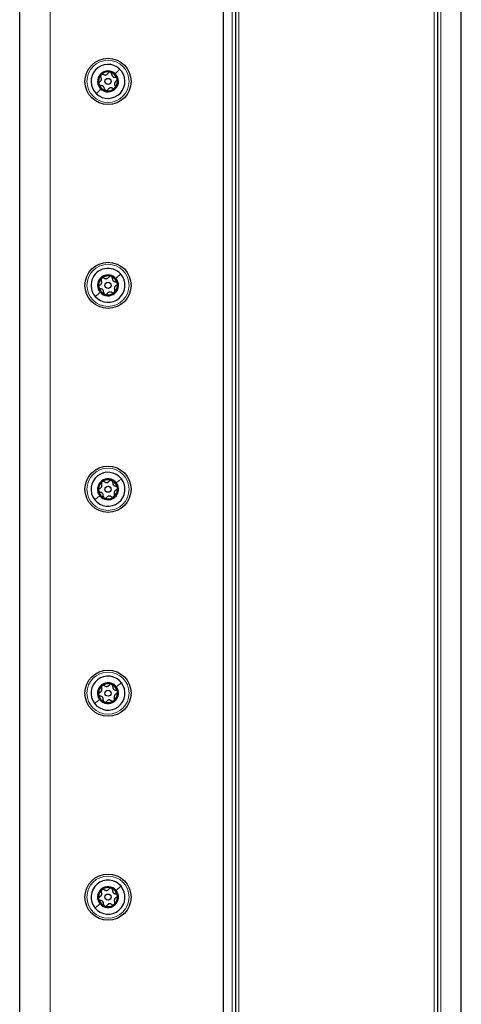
# Model space of a CAD drawing. Header units: millimetres. Extents: x 5 to 418, y 2 to 292.
# Tile 50 of 74: x 194 to 215, y 171 to 219. Entities that reach past the tile are written whole.
import ezdxf

# ---------------------------------------------------------------- set-up
doc = ezdxf.new("R2010")
doc.units = ezdxf.units.MM

msp = doc.modelspace()

# ---------------------------------------------------------------- linework, layer by layer
at = {"color": 7, "linetype": 'Continuous', "lineweight": 25}
for p, q in [((193.7718, 104.4199), (193.7718, 250.2532)), ((204.3551, 239.6049), (204.3551, 142.1049)), ((214.2718, 239.6049), (214.2718, 142.1049)), ((215.4385, 142.1049), (215.4385, 239.6049)), ((203.7718, 143.2758), (203.7718, 238.5806))]:
    msp.add_line(p, q, dxfattribs=at)
at = {"color": 7, "linetype": 'Continuous', "lineweight": 18}
for p, q in [((195.2718, 250.2532), (195.2718, 104.4199)), ((204.1885, 142.1049), (204.1885, 239.6049)), ((204.5218, 239.6049), (204.5218, 142.1049)), ((214.1051, 142.1049), (214.1051, 239.6049)), ((214.4385, 239.6049), (214.4385, 142.1049))]:
    msp.add_line(p, q, dxfattribs=at)
at = {"color": 7, "linetype": 'Continuous', "lineweight": 25}
for centre, radius in [((198.1051, 215.9199), 1.1333), ((198.1051, 215.9199), 0.1491), ((198.1051, 205.9199), 1.1333), ((198.1051, 205.9199), 0.1491), ((198.1051, 195.9199), 1.1333), ((198.1051, 195.9199), 0.1491), ((198.1051, 185.9199), 1.1333), ((198.1051, 185.9199), 0.1491), ((198.1051, 175.9199), 1.1333), ((198.1051, 175.9199), 0.1491)]:
    msp.add_circle(centre, radius, dxfattribs=at)
at = {"color": 7, "linetype": 'Continuous', "lineweight": 18}
for centre in [(198.1051, 215.9199), (198.1051, 205.9199), (198.1051, 195.9199), (198.1051, 185.9199), (198.1051, 175.9199)]:
    msp.add_circle(centre, 1.0333, dxfattribs=at)
at = {"color": 7, "linetype": 'Continuous', "lineweight": 25}
for centre, radius, start, end in [((198.1051, 215.9199), 0.8333, 46.74655, 226.74655), ((198.1051, 215.9199), 0.8333, 226.74655, 46.74655), ((198.1051, 215.9199), 0.5133, 46.74655, 226.74655), ((198.1051, 215.9199), 0.4667, 76.74655, 136.74655), ((198.1051, 215.9199), 0.4667, 16.74655, 76.74655), ((198.1051, 215.9199), 0.4667, 136.74655, 196.74655), ((198.1051, 215.9199), 0.5133, 226.74655, 46.74655), ((198.1051, 215.9199), 0.4667, 316.74655, 16.74655), ((198.1051, 215.9199), 0.4667, 196.74655, 256.74655), ((198.1051, 215.9199), 0.4667, 256.74655, 316.74655), ((198.1051, 205.9199), 0.8333, 41.39812, 221.39812), ((198.1051, 205.9199), 0.8333, 221.39812, 41.39812), ((198.1051, 205.9199), 0.5133, 41.39812, 221.39812), ((198.1051, 205.9199), 0.4667, 131.39812, 191.39812), ((198.1051, 205.9199), 0.5133, 221.39812, 41.39812), ((198.1051, 205.9199), 0.4667, 71.39812, 131.39812), ((198.1051, 205.9199), 0.4667, 11.39812, 71.39812), ((198.1051, 205.9199), 0.4667, 191.39812, 251.39812), ((198.1051, 205.9199), 0.4667, 311.39812, 11.39812), ((198.1051, 205.9199), 0.4667, 251.39812, 311.39812), ((198.1051, 195.9199), 0.8333, 38.27747, 218.27747), ((198.1051, 195.9199), 0.8333, 218.27747, 38.27747), ((198.1051, 195.9199), 0.5133, 38.27747, 218.27747), ((198.1051, 195.9199), 0.4667, 128.27747, 188.27747), ((198.1051, 195.9199), 0.5133, 218.27747, 38.27747), ((198.1051, 195.9199), 0.4667, 68.27747, 128.27747), ((198.1051, 195.9199), 0.4667, 8.27747, 68.27747), ((198.1051, 195.9199), 0.4667, 188.27747, 248.27747), ((198.1051, 195.9199), 0.4667, 248.27747, 308.27747), ((198.1051, 195.9199), 0.4667, 308.27747, 8.27747), ((198.1051, 185.9199), 0.8333, 37.7201, 217.7201), ((198.1051, 185.9199), 0.8333, 217.7201, 37.7201), ((198.1051, 185.9199), 0.5133, 37.7201, 217.7201), ((198.1051, 185.9199), 0.4667, 67.7201, 127.7201), ((198.1051, 185.9199), 0.4667, 127.7201, 187.7201), ((198.1051, 185.9199), 0.5133, 217.7201, 37.7201), ((198.1051, 185.9199), 0.4667, 7.7201, 67.7201), ((198.1051, 185.9199), 0.4667, 307.7201, 7.7201), ((198.1051, 185.9199), 0.4667, 187.7201, 247.7201), ((198.1051, 185.9199), 0.4667, 247.7201, 307.7201), ((198.1051, 175.9199), 0.8333, 40.05481, 220.05481), ((198.1051, 175.9199), 0.8333, 220.05481, 40.05481), ((198.1051, 175.9199), 0.5133, 40.05481, 220.05481), ((198.1051, 175.9199), 0.4667, 130.05481, 190.05481), ((198.1051, 175.9199), 0.5133, 220.05481, 40.05481), ((198.1051, 175.9199), 0.4667, 70.05481, 130.05481), ((198.1051, 175.9199), 0.4667, 10.05481, 70.05481), ((198.1051, 175.9199), 0.4667, 190.05481, 250.05481), ((198.1051, 175.9199), 0.4667, 310.05481, 10.05481), ((198.1051, 175.9199), 0.4667, 250.05481, 310.05481)]:
    msp.add_arc(centre, radius, start, end, dxfattribs=at)
for points, knots in [([(197.8798, 216.2566), (197.8991, 216.248), (197.9282, 216.235), (197.9738, 216.2343), (198.0084, 216.2404), (198.0407, 216.2543), (198.0787, 216.2801), (198.0958, 216.3071), (198.1073, 216.3251)], [0, 0, 0, 0, 0.2492203, 0.374358, 0.498948, 0.6240206, 0.749768, 1, 1, 1, 1]), ([(198.2121, 216.3741), (198.2012, 216.3755), (198.1794, 216.3783), (198.1484, 216.3682), (198.1228, 216.3502), (198.1125, 216.3335), (198.1073, 216.3251)], [0, 0, 0, 0, 0.249858, 0.4994668, 0.7490113, 1, 1, 1, 1]), ([(198.2841, 216.2834), (198.2832, 216.2932), (198.2814, 216.3128), (198.2666, 216.3403), (198.2433, 216.3633), (198.2225, 216.3705), (198.2121, 216.3741)], [0, 0, 0, 0, 0.249806, 0.5000545, 0.7503094, 1, 1, 1, 1]), ([(197.7008, 215.8931), (197.6928, 215.8874), (197.6768, 215.8761), (197.6603, 215.8495), (197.6521, 215.8178), (197.6562, 215.7962), (197.6583, 215.7854)], [0, 0, 0, 0, 0.249816, 0.4999076, 0.7501199, 1, 1, 1, 1]), ([(197.7008, 215.8931), (197.718, 215.9055), (197.7438, 215.9242), (197.7672, 215.9634), (197.7792, 215.9964), (197.7833, 216.0313), (197.7799, 216.0771), (197.7651, 216.1054), (197.7553, 216.1243)], [0, 0, 0, 0, 0.2492191, 0.3743567, 0.4989469, 0.6240198, 0.7497675, 1, 1, 1, 1]), ([(197.7653, 216.2397), (197.7586, 216.2309), (197.7452, 216.2134), (197.7385, 216.1815), (197.7413, 216.1503), (197.7506, 216.133), (197.7553, 216.1243)], [0, 0, 0, 0, 0.2499898, 0.4996108, 0.7491272, 1, 1, 1, 1]), ([(197.8798, 216.2566), (197.8709, 216.2607), (197.853, 216.269), (197.8217, 216.2699), (197.7902, 216.2613), (197.7736, 216.2469), (197.7653, 216.2397)], [0, 0, 0, 0, 0.2498531, 0.4999013, 0.7501145, 1, 1, 1, 1]), ([(198.2841, 216.2834), (198.2863, 216.2623), (198.2896, 216.2307), (198.3118, 216.1908), (198.3344, 216.1639), (198.3626, 216.1429), (198.4039, 216.1229), (198.4358, 216.1216), (198.4571, 216.1206)], [0, 0, 0, 0, 0.2491937, 0.3743301, 0.4989253, 0.6240038, 0.7497569, 1, 1, 1, 1]), ([(198.5094, 215.9467), (198.4923, 215.9343), (198.4665, 215.9156), (198.4431, 215.8764), (198.4311, 215.8434), (198.427, 215.8084), (198.4304, 215.7627), (198.4451, 215.7343), (198.455, 215.7155)], [0, 0, 0, 0, 0.2492191, 0.3743567, 0.4989469, 0.6240198, 0.7497675, 1, 1, 1, 1]), ([(198.552, 216.0544), (198.5478, 216.0645), (198.5393, 216.0848), (198.515, 216.1066), (198.4866, 216.1198), (198.467, 216.1203), (198.4571, 216.1206)], [0, 0, 0, 0, 0.250032, 0.4996317, 0.7492275, 1, 1, 1, 1]), ([(198.5094, 215.9467), (198.5175, 215.9524), (198.5335, 215.9637), (198.55, 215.9903), (198.5582, 216.0219), (198.5541, 216.0436), (198.552, 216.0544)], [0, 0, 0, 0, 0.249816, 0.4999076, 0.7501199, 1, 1, 1, 1]), ([(197.6583, 215.7854), (197.6625, 215.7753), (197.671, 215.755), (197.6953, 215.7332), (197.7237, 215.72), (197.7433, 215.7194), (197.7532, 215.7191)], [0, 0, 0, 0, 0.250032, 0.4996317, 0.7492275, 1, 1, 1, 1]), ([(197.9262, 215.5564), (197.924, 215.5774), (197.9207, 215.6091), (197.8985, 215.649), (197.8759, 215.6759), (197.8477, 215.6969), (197.8064, 215.7168), (197.7744, 215.7182), (197.7532, 215.7191)], [0, 0, 0, 0, 0.2491937, 0.3743301, 0.4989253, 0.6240038, 0.7497569, 1, 1, 1, 1]), ([(197.9262, 215.5564), (197.9271, 215.5466), (197.9289, 215.527), (197.9437, 215.4994), (197.967, 215.4765), (197.9878, 215.4693), (197.9982, 215.4657)], [0, 0, 0, 0, 0.249806, 0.5000545, 0.7503094, 1, 1, 1, 1]), ([(197.9982, 215.4657), (198.0091, 215.4642), (198.0309, 215.4614), (198.0619, 215.4716), (198.0875, 215.4896), (198.0978, 215.5063), (198.103, 215.5147)], [0, 0, 0, 0, 0.249858, 0.4994668, 0.7490113, 1, 1, 1, 1]), ([(198.3305, 215.5832), (198.3112, 215.5918), (198.2821, 215.6048), (198.2364, 215.6055), (198.2019, 215.5994), (198.1695, 215.5855), (198.1316, 215.5596), (198.1144, 215.5327), (198.103, 215.5147)], [0, 0, 0, 0, 0.2492203, 0.374358, 0.498948, 0.6240206, 0.749768, 1, 1, 1, 1]), ([(198.3305, 215.5832), (198.3394, 215.579), (198.3573, 215.5708), (198.3885, 215.5698), (198.4201, 215.5785), (198.4367, 215.5929), (198.445, 215.6001)], [0, 0, 0, 0, 0.2498531, 0.4999013, 0.7501145, 1, 1, 1, 1]), ([(198.445, 215.6001), (198.4517, 215.6089), (198.465, 215.6263), (198.4718, 215.6583), (198.469, 215.6894), (198.4596, 215.7068), (198.455, 215.7155)], [0, 0, 0, 0, 0.2499898, 0.4996108, 0.7491272, 1, 1, 1, 1]), ([(197.7965, 206.2699), (197.7891, 206.2619), (197.7742, 206.2457), (197.7645, 206.2145), (197.7644, 206.1832), (197.772, 206.1651), (197.7759, 206.156)], [0, 0, 0, 0, 0.24998976, 0.49961083, 0.7491272, 1, 1, 1, 1]), ([(197.9121, 206.2761), (197.9036, 206.2811), (197.8867, 206.291), (197.8556, 206.2948), (197.8234, 206.2891), (197.8055, 206.2763), (197.7965, 206.2699)], [0, 0, 0, 0, 0.24985308, 0.49990135, 0.75011449, 1, 1, 1, 1]), ([(197.9121, 206.2761), (197.9306, 206.2658), (197.9583, 206.2501), (198.0037, 206.2451), (198.0387, 206.248), (198.0722, 206.2589), (198.1124, 206.281), (198.132, 206.3063), (198.145, 206.3231)], [0, 0, 0, 0, 0.2492203, 0.374358, 0.498948, 0.6240206, 0.749768, 1, 1, 1, 1]), ([(198.254, 206.3622), (198.2433, 206.3646), (198.2218, 206.3694), (198.19, 206.3622), (198.1628, 206.3467), (198.151, 206.331), (198.145, 206.3231)], [0, 0, 0, 0, 0.249858, 0.4994668, 0.7490113, 1, 1, 1, 1]), ([(198.3172, 206.2652), (198.3172, 206.275), (198.3173, 206.2946), (198.3051, 206.3235), (198.284, 206.3485), (198.264, 206.3576), (198.254, 206.3622)], [0, 0, 0, 0, 0.249806, 0.5000545, 0.7503094, 1, 1, 1, 1]), ([(198.3172, 206.2652), (198.3174, 206.244), (198.3177, 206.2121), (198.3361, 206.1704), (198.3561, 206.1415), (198.3822, 206.1179), (198.4215, 206.0942), (198.4532, 206.0898), (198.4743, 206.0869)], [0, 0, 0, 0, 0.24919366, 0.3743301, 0.49892526, 0.62400376, 0.74975694, 1, 1, 1, 1]), ([(197.7001, 205.9309), (197.6916, 205.926), (197.6745, 205.9162), (197.6557, 205.8913), (197.6445, 205.8605), (197.6466, 205.8386), (197.6477, 205.8277)], [0, 0, 0, 0, 0.249816, 0.4999076, 0.7501199, 1, 1, 1, 1]), ([(197.6477, 205.8277), (197.6509, 205.8172), (197.6575, 205.7962), (197.6796, 205.7722), (197.7067, 205.7565), (197.7262, 205.754), (197.736, 205.7528)], [0, 0, 0, 0, 0.25003202, 0.49963172, 0.74922753, 1, 1, 1, 1]), ([(197.7001, 205.9309), (197.7183, 205.9417), (197.7457, 205.9579), (197.7727, 205.9947), (197.7877, 206.0264), (197.7951, 206.0608), (197.796, 206.1067), (197.7839, 206.1363), (197.7759, 206.156)], [0, 0, 0, 0, 0.2492191, 0.3743567, 0.4989469, 0.6240198, 0.7497675, 1, 1, 1, 1]), ([(197.8931, 205.5746), (197.8929, 205.5958), (197.8925, 205.6276), (197.8742, 205.6694), (197.8542, 205.6983), (197.8281, 205.7219), (197.7888, 205.7456), (197.7571, 205.7499), (197.736, 205.7528)], [0, 0, 0, 0, 0.2491937, 0.3743301, 0.4989253, 0.6240038, 0.7497569, 1, 1, 1, 1]), ([(198.5102, 205.9089), (198.4919, 205.8981), (198.4645, 205.8819), (198.4375, 205.8451), (198.4225, 205.8133), (198.4152, 205.7789), (198.4143, 205.7331), (198.4264, 205.7034), (198.4344, 205.6837)], [0, 0, 0, 0, 0.2492191, 0.3743567, 0.4989469, 0.6240198, 0.7497675, 1, 1, 1, 1]), ([(198.5626, 206.0121), (198.5593, 206.0226), (198.5528, 206.0436), (198.5306, 206.0676), (198.5036, 206.0833), (198.4841, 206.0857), (198.4743, 206.0869)], [0, 0, 0, 0, 0.250032, 0.4996317, 0.7492275, 1, 1, 1, 1]), ([(198.5102, 205.9089), (198.5187, 205.9138), (198.5357, 205.9236), (198.5546, 205.9485), (198.5658, 205.9793), (198.5637, 206.0012), (198.5626, 206.0121)], [0, 0, 0, 0, 0.249816, 0.4999076, 0.7501199, 1, 1, 1, 1]), ([(197.8931, 205.5746), (197.8931, 205.5648), (197.893, 205.5451), (197.9052, 205.5163), (197.9263, 205.4913), (197.9463, 205.4822), (197.9563, 205.4776)], [0, 0, 0, 0, 0.249806, 0.5000545, 0.7503094, 1, 1, 1, 1]), ([(197.9563, 205.4776), (197.967, 205.4752), (197.9884, 205.4703), (198.0203, 205.4775), (198.0474, 205.4931), (198.0593, 205.5088), (198.0652, 205.5167)], [0, 0, 0, 0, 0.249858, 0.4994668, 0.7490113, 1, 1, 1, 1]), ([(198.2981, 205.5636), (198.2797, 205.574), (198.2519, 205.5896), (198.2066, 205.5946), (198.1716, 205.5917), (198.1381, 205.5809), (198.0979, 205.5587), (198.0783, 205.5335), (198.0652, 205.5167)], [0, 0, 0, 0, 0.2492203, 0.374358, 0.498948, 0.6240206, 0.749768, 1, 1, 1, 1]), ([(198.2981, 205.5636), (198.3066, 205.5587), (198.3236, 205.5488), (198.3547, 205.545), (198.3869, 205.5507), (198.4048, 205.5634), (198.4137, 205.5698)], [0, 0, 0, 0, 0.2498531, 0.4999013, 0.7501145, 1, 1, 1, 1]), ([(198.4137, 205.5698), (198.4212, 205.5779), (198.4361, 205.5941), (198.4458, 205.6253), (198.4459, 205.6565), (198.4382, 205.6747), (198.4344, 205.6837)], [0, 0, 0, 0, 0.24998976, 0.49961083, 0.7491272, 1, 1, 1, 1]), ([(197.7013, 195.9529), (197.7201, 195.9627), (197.7483, 195.9774), (197.7773, 196.0127), (197.794, 196.0436), (197.8032, 196.0775), (197.8066, 196.1233), (197.7962, 196.1535), (197.7892, 196.1736)], [0, 0, 0, 0, 0.2492191, 0.3743567, 0.4989469, 0.6240198, 0.7497675, 1, 1, 1, 1]), ([(197.8161, 196.2862), (197.8082, 196.2786), (197.7924, 196.2632), (197.781, 196.2326), (197.7792, 196.2014), (197.7859, 196.1829), (197.7892, 196.1736)], [0, 0, 0, 0, 0.2499898, 0.4996108, 0.7491272, 1, 1, 1, 1]), ([(197.9318, 196.2861), (197.9236, 196.2915), (197.9072, 196.3023), (197.8764, 196.3078), (197.8439, 196.3039), (197.8253, 196.2921), (197.8161, 196.2862)], [0, 0, 0, 0, 0.2498531, 0.4999013, 0.7501145, 1, 1, 1, 1]), ([(197.9318, 196.2861), (197.9497, 196.2747), (197.9765, 196.2576), (198.0216, 196.2502), (198.0567, 196.2512), (198.0907, 196.2602), (198.132, 196.2801), (198.153, 196.3043), (198.1669, 196.3203)], [0, 0, 0, 0, 0.2492203, 0.374358, 0.498948, 0.6240206, 0.749768, 1, 1, 1, 1]), ([(198.2779, 196.3534), (198.2673, 196.3564), (198.2461, 196.3624), (198.2139, 196.357), (198.186, 196.3429), (198.1733, 196.3279), (198.1669, 196.3203)], [0, 0, 0, 0, 0.249858, 0.4994668, 0.7490113, 1, 1, 1, 1]), ([(198.3357, 196.2531), (198.3362, 196.2629), (198.3373, 196.2825), (198.3267, 196.312), (198.3071, 196.3381), (198.2876, 196.3483), (198.2779, 196.3534)], [0, 0, 0, 0, 0.249806, 0.5000545, 0.7503094, 1, 1, 1, 1]), ([(198.3357, 196.2531), (198.3347, 196.2319), (198.3333, 196.2001), (198.3494, 196.1574), (198.3678, 196.1275), (198.3926, 196.1025), (198.4305, 196.0767), (198.4619, 196.0706), (198.4828, 196.0666)], [0, 0, 0, 0, 0.24919366, 0.3743301, 0.49892526, 0.62400376, 0.74975694, 1, 1, 1, 1]), ([(198.5669, 195.9871), (198.5642, 195.9977), (198.5589, 196.0191), (198.538, 196.0442), (198.5119, 196.0614), (198.4925, 196.0649), (198.4828, 196.0666)], [0, 0, 0, 0, 0.250032, 0.4996317, 0.7492275, 1, 1, 1, 1]), ([(197.7013, 195.9529), (197.6925, 195.9485), (197.675, 195.9397), (197.6548, 195.9158), (197.642, 195.8857), (197.6429, 195.8637), (197.6433, 195.8527)], [0, 0, 0, 0, 0.249816, 0.4999076, 0.7501199, 1, 1, 1, 1]), ([(197.6433, 195.8527), (197.646, 195.842), (197.6514, 195.8207), (197.6722, 195.7956), (197.6984, 195.7784), (197.7177, 195.7749), (197.7275, 195.7732)], [0, 0, 0, 0, 0.25003202, 0.49963172, 0.74922753, 1, 1, 1, 1]), ([(197.8746, 195.5867), (197.8756, 195.6078), (197.8769, 195.6396), (197.8609, 195.6824), (197.8425, 195.7123), (197.8177, 195.7372), (197.7797, 195.763), (197.7484, 195.7691), (197.7275, 195.7732)], [0, 0, 0, 0, 0.2491937, 0.3743301, 0.4989253, 0.6240038, 0.7497569, 1, 1, 1, 1]), ([(197.8746, 195.5867), (197.8741, 195.5769), (197.8729, 195.5572), (197.8835, 195.5278), (197.9032, 195.5017), (197.9227, 195.4915), (197.9324, 195.4864)], [0, 0, 0, 0, 0.249806, 0.5000545, 0.7503094, 1, 1, 1, 1]), ([(198.2785, 195.5536), (198.2606, 195.565), (198.2337, 195.5821), (198.1887, 195.5896), (198.1536, 195.5886), (198.1196, 195.5796), (198.0783, 195.5597), (198.0573, 195.5355), (198.0434, 195.5194)], [0, 0, 0, 0, 0.2492203, 0.374358, 0.498948, 0.6240206, 0.749768, 1, 1, 1, 1]), ([(198.2785, 195.5536), (198.2867, 195.5483), (198.3031, 195.5375), (198.3339, 195.5319), (198.3663, 195.5359), (198.3849, 195.5477), (198.3942, 195.5535)], [0, 0, 0, 0, 0.2498531, 0.4999013, 0.7501145, 1, 1, 1, 1]), ([(198.3942, 195.5535), (198.4021, 195.5612), (198.4179, 195.5765), (198.4293, 195.6071), (198.4311, 195.6384), (198.4244, 195.6569), (198.421, 195.6662)], [0, 0, 0, 0, 0.2499898, 0.4996108, 0.7491272, 1, 1, 1, 1]), ([(198.509, 195.8869), (198.4902, 195.8771), (198.4619, 195.8624), (198.433, 195.8271), (198.4163, 195.7962), (198.407, 195.7623), (198.4037, 195.7165), (198.4141, 195.6863), (198.421, 195.6662)], [0, 0, 0, 0, 0.2492191, 0.3743567, 0.4989469, 0.6240198, 0.7497675, 1, 1, 1, 1]), ([(198.509, 195.8869), (198.5177, 195.8913), (198.5353, 195.9001), (198.5555, 195.924), (198.5683, 195.9541), (198.5674, 195.9761), (198.5669, 195.9871)], [0, 0, 0, 0, 0.249816, 0.4999076, 0.7501199, 1, 1, 1, 1]), ([(197.9324, 195.4864), (197.943, 195.4834), (197.9641, 195.4774), (197.9963, 195.4828), (198.0243, 195.4969), (198.037, 195.5119), (198.0434, 195.5194)], [0, 0, 0, 0, 0.249858, 0.4994668, 0.7490113, 1, 1, 1, 1]), ([(197.7016, 185.9568), (197.6928, 185.9525), (197.6752, 185.9438), (197.6548, 185.9201), (197.6417, 185.8902), (197.6424, 185.8682), (197.6427, 185.8572)], [0, 0, 0, 0, 0.249816, 0.4999076, 0.7501199, 1, 1, 1, 1]), ([(197.7016, 185.9568), (197.7205, 185.9664), (197.7489, 185.9809), (197.7782, 186.0159), (197.7952, 186.0466), (197.8048, 186.0804), (197.8086, 186.1262), (197.7985, 186.1565), (197.7917, 186.1767)], [0, 0, 0, 0, 0.2492191, 0.3743567, 0.4989469, 0.6240198, 0.7497675, 1, 1, 1, 1]), ([(197.8196, 186.289), (197.8117, 186.2814), (197.7957, 186.2663), (197.7841, 186.2358), (197.782, 186.2046), (197.7885, 186.186), (197.7917, 186.1767)], [0, 0, 0, 0, 0.2499898, 0.4996108, 0.7491272, 1, 1, 1, 1]), ([(197.9354, 186.2878), (197.9272, 186.2933), (197.9109, 186.3042), (197.8802, 186.3101), (197.8477, 186.3064), (197.829, 186.2948), (197.8196, 186.289)], [0, 0, 0, 0, 0.2498531, 0.4999013, 0.7501145, 1, 1, 1, 1]), ([(197.9354, 186.2878), (197.9531, 186.2762), (197.9798, 186.2589), (198.0248, 186.251), (198.0599, 186.2516), (198.094, 186.2603), (198.1355, 186.2798), (198.1567, 186.3038), (198.1708, 186.3197)], [0, 0, 0, 0, 0.2492203, 0.374358, 0.498948, 0.6240206, 0.749768, 1, 1, 1, 1]), ([(198.2821, 186.3517), (198.2715, 186.3548), (198.2504, 186.361), (198.2182, 186.3559), (198.1901, 186.3421), (198.1773, 186.3272), (198.1708, 186.3197)], [0, 0, 0, 0, 0.249858, 0.4994668, 0.7490113, 1, 1, 1, 1]), ([(198.3389, 186.2508), (198.3395, 186.2606), (198.3409, 186.2803), (198.3305, 186.3098), (198.3112, 186.3361), (198.2918, 186.3465), (198.2821, 186.3517)], [0, 0, 0, 0, 0.249806, 0.5000545, 0.7503094, 1, 1, 1, 1]), ([(198.3389, 186.2508), (198.3378, 186.2297), (198.3361, 186.1979), (198.3517, 186.155), (198.3698, 186.1249), (198.3944, 186.0997), (198.432, 186.0736), (198.4634, 186.0672), (198.4842, 186.0629)], [0, 0, 0, 0, 0.2491937, 0.3743301, 0.4989253, 0.6240038, 0.7497569, 1, 1, 1, 1]), ([(198.5676, 185.9826), (198.565, 185.9933), (198.5598, 186.0146), (198.5392, 186.04), (198.5133, 186.0574), (198.4939, 186.0611), (198.4842, 186.0629)], [0, 0, 0, 0, 0.250032, 0.4996317, 0.7492275, 1, 1, 1, 1]), ([(198.5086, 185.8829), (198.5174, 185.8873), (198.5351, 185.8959), (198.5555, 185.9196), (198.5686, 185.9496), (198.5679, 185.9716), (198.5676, 185.9826)], [0, 0, 0, 0, 0.249816, 0.4999076, 0.7501199, 1, 1, 1, 1]), ([(197.6427, 185.8572), (197.6453, 185.8465), (197.6505, 185.8251), (197.671, 185.7998), (197.697, 185.7824), (197.7164, 185.7787), (197.726, 185.7769)], [0, 0, 0, 0, 0.250032, 0.4996317, 0.7492275, 1, 1, 1, 1]), ([(197.8714, 185.5889), (197.8725, 185.6101), (197.8742, 185.6419), (197.8586, 185.6848), (197.8405, 185.7148), (197.8159, 185.74), (197.7782, 185.7662), (197.7469, 185.7726), (197.726, 185.7769)], [0, 0, 0, 0, 0.2491937, 0.3743301, 0.4989253, 0.6240038, 0.7497569, 1, 1, 1, 1]), ([(197.8714, 185.5889), (197.8707, 185.5791), (197.8694, 185.5595), (197.8797, 185.53), (197.8991, 185.5036), (197.9185, 185.4932), (197.9282, 185.4881)], [0, 0, 0, 0, 0.249806, 0.5000545, 0.7503094, 1, 1, 1, 1]), ([(197.9282, 185.4881), (197.9388, 185.485), (197.9598, 185.4788), (197.9921, 185.4839), (198.0202, 185.4977), (198.033, 185.5126), (198.0395, 185.5201)], [0, 0, 0, 0, 0.24985796, 0.49946675, 0.74901133, 1, 1, 1, 1]), ([(198.2749, 185.552), (198.2571, 185.5635), (198.2305, 185.5809), (198.1855, 185.5888), (198.1504, 185.5882), (198.1163, 185.5795), (198.0748, 185.5599), (198.0536, 185.536), (198.0395, 185.5201)], [0, 0, 0, 0, 0.24922033, 0.37435801, 0.49894799, 0.62402062, 0.74976801, 1, 1, 1, 1]), ([(198.2749, 185.552), (198.283, 185.5465), (198.2994, 185.5356), (198.3301, 185.5297), (198.3626, 185.5333), (198.3813, 185.545), (198.3906, 185.5508)], [0, 0, 0, 0, 0.2498531, 0.4999013, 0.7501145, 1, 1, 1, 1]), ([(198.3906, 185.5508), (198.3986, 185.5583), (198.4145, 185.5735), (198.4262, 185.604), (198.4283, 185.6352), (198.4218, 185.6538), (198.4186, 185.6631)], [0, 0, 0, 0, 0.2499898, 0.4996108, 0.7491272, 1, 1, 1, 1]), ([(198.5086, 185.8829), (198.4897, 185.8733), (198.4614, 185.8589), (198.432, 185.8239), (198.415, 185.7932), (198.4055, 185.7593), (198.4017, 185.7136), (198.4118, 185.6833), (198.4186, 185.6631)], [0, 0, 0, 0, 0.2492191, 0.3743567, 0.4989469, 0.6240198, 0.7497675, 1, 1, 1, 1]), ([(197.8048, 176.2771), (197.7972, 176.2692), (197.7819, 176.2534), (197.7715, 176.2224), (197.7706, 176.1912), (197.7779, 176.1729), (197.7815, 176.1637)], [0, 0, 0, 0, 0.2499898, 0.4996108, 0.7491272, 1, 1, 1, 1]), ([(197.9205, 176.2806), (197.9122, 176.2857), (197.8954, 176.296), (197.8645, 176.3006), (197.8321, 176.2956), (197.8139, 176.2833), (197.8048, 176.2771)], [0, 0, 0, 0, 0.2498531, 0.4999013, 0.7501145, 1, 1, 1, 1]), ([(197.9205, 176.2806), (197.9388, 176.2697), (197.9661, 176.2535), (198.0114, 176.2474), (198.0464, 176.2495), (198.0801, 176.2595), (198.1208, 176.2808), (198.141, 176.3056), (198.1545, 176.3221)], [0, 0, 0, 0, 0.2492203, 0.374358, 0.498948, 0.6240206, 0.749768, 1, 1, 1, 1]), ([(198.2643, 176.3586), (198.2537, 176.3612), (198.2323, 176.3666), (198.2003, 176.3601), (198.1728, 176.3452), (198.1606, 176.3298), (198.1545, 176.3221)], [0, 0, 0, 0, 0.249858, 0.4994668, 0.7490113, 1, 1, 1, 1]), ([(198.3252, 176.2601), (198.3255, 176.2699), (198.326, 176.2896), (198.3145, 176.3187), (198.294, 176.3442), (198.2742, 176.3538), (198.2643, 176.3586)], [0, 0, 0, 0, 0.249806, 0.5000545, 0.7503094, 1, 1, 1, 1]), ([(198.3252, 176.2601), (198.3249, 176.2389), (198.3245, 176.2071), (198.3419, 176.1649), (198.3612, 176.1355), (198.3868, 176.1114), (198.4255, 176.0867), (198.4571, 176.0816), (198.4781, 176.0782)], [0, 0, 0, 0, 0.2491937, 0.3743301, 0.4989253, 0.6240038, 0.7497569, 1, 1, 1, 1]), ([(197.7005, 175.9404), (197.6918, 175.9357), (197.6746, 175.9263), (197.6551, 175.9018), (197.6432, 175.8713), (197.6448, 175.8494), (197.6456, 175.8384)], [0, 0, 0, 0, 0.249816, 0.4999076, 0.7501199, 1, 1, 1, 1]), ([(197.6456, 175.8384), (197.6487, 175.8278), (197.6547, 175.8067), (197.6763, 175.7822), (197.703, 175.7658), (197.7224, 175.763), (197.7322, 175.7615)], [0, 0, 0, 0, 0.250032, 0.4996317, 0.7492275, 1, 1, 1, 1]), ([(197.7005, 175.9404), (197.719, 175.9507), (197.7467, 175.9663), (197.7746, 176.0025), (197.7903, 176.0339), (197.7985, 176.0681), (197.8005, 176.1139), (197.7891, 176.1438), (197.7815, 176.1637)], [0, 0, 0, 0, 0.2492191, 0.3743567, 0.4989469, 0.6240198, 0.7497675, 1, 1, 1, 1]), ([(197.8851, 175.5797), (197.8853, 175.6009), (197.8857, 175.6327), (197.8684, 175.6749), (197.849, 175.7042), (197.8235, 175.7284), (197.7848, 175.753), (197.7532, 175.7581), (197.7322, 175.7615)], [0, 0, 0, 0, 0.2491937, 0.3743301, 0.4989253, 0.6240038, 0.7497569, 1, 1, 1, 1]), ([(198.5098, 175.8994), (198.4913, 175.889), (198.4636, 175.8735), (198.4357, 175.8373), (198.4199, 175.8059), (198.4118, 175.7717), (198.4098, 175.7259), (198.4212, 175.696), (198.4288, 175.6761)], [0, 0, 0, 0, 0.2492191, 0.3743567, 0.4989469, 0.6240198, 0.7497675, 1, 1, 1, 1]), ([(198.5646, 176.0014), (198.5616, 176.0119), (198.5556, 176.0331), (198.534, 176.0576), (198.5073, 176.0739), (198.4878, 176.0768), (198.4781, 176.0782)], [0, 0, 0, 0, 0.25003202, 0.49963172, 0.74922753, 1, 1, 1, 1]), ([(198.5098, 175.8994), (198.5184, 175.9041), (198.5357, 175.9135), (198.5552, 175.938), (198.567, 175.9684), (198.5654, 175.9904), (198.5646, 176.0014)], [0, 0, 0, 0, 0.249816, 0.4999076, 0.7501199, 1, 1, 1, 1]), ([(197.8851, 175.5797), (197.8848, 175.5699), (197.8843, 175.5502), (197.8958, 175.5211), (197.9163, 175.4956), (197.9361, 175.486), (197.9459, 175.4812)], [0, 0, 0, 0, 0.249806, 0.5000545, 0.7503094, 1, 1, 1, 1]), ([(197.9459, 175.4812), (197.9566, 175.4785), (197.9779, 175.4732), (198.0099, 175.4796), (198.0374, 175.4946), (198.0497, 175.51), (198.0558, 175.5177)], [0, 0, 0, 0, 0.249858, 0.4994668, 0.7490113, 1, 1, 1, 1]), ([(198.2897, 175.5592), (198.2715, 175.57), (198.2442, 175.5863), (198.1989, 175.5923), (198.1638, 175.5903), (198.1301, 175.5802), (198.0895, 175.559), (198.0693, 175.5342), (198.0558, 175.5177)], [0, 0, 0, 0, 0.2492203, 0.374358, 0.498948, 0.6240206, 0.749768, 1, 1, 1, 1]), ([(198.2897, 175.5592), (198.2981, 175.5541), (198.3149, 175.5438), (198.3458, 175.5392), (198.3781, 175.5442), (198.3963, 175.5565), (198.4054, 175.5627)], [0, 0, 0, 0, 0.2498531, 0.4999013, 0.7501145, 1, 1, 1, 1]), ([(198.4054, 175.5627), (198.4131, 175.5706), (198.4284, 175.5864), (198.4388, 175.6173), (198.4396, 175.6486), (198.4324, 175.6669), (198.4288, 175.6761)], [0, 0, 0, 0, 0.2499898, 0.4996108, 0.7491272, 1, 1, 1, 1])]:
    msp.add_open_spline(points, degree=3, knots=knots, dxfattribs=at)
at = {"color": 7, "linetype": 'Continuous', "lineweight": 18}
for points in [[(198.6762, 216.5268), (198.6466, 216.4955), (198.5876, 216.4327), (198.5005, 216.3401), (198.4569, 216.2938)], [(197.5341, 215.3129), (197.5636, 215.3443), (197.6227, 215.4071), (197.7098, 215.4997), (197.7534, 215.546)], [(198.7302, 206.471), (198.6979, 206.4425), (198.6333, 206.3855), (198.5379, 206.3014), (198.4902, 206.2593)], [(197.48, 205.3688), (197.5123, 205.3973), (197.577, 205.4543), (197.6724, 205.5384), (197.7201, 205.5804)], [(198.7593, 196.4361), (198.7255, 196.4094), (198.6579, 196.3561), (198.558, 196.2773), (198.5081, 196.2379)], [(197.451, 195.4037), (197.4848, 195.4303), (197.5524, 195.4837), (197.6522, 195.5625), (197.7022, 195.6019)], [(198.7643, 186.4297), (198.7302, 186.4034), (198.6621, 186.3507), (198.5615, 186.2729), (198.5112, 186.2339)], [(197.446, 185.4101), (197.48, 185.4364), (197.5482, 185.4891), (197.6488, 185.5669), (197.6991, 185.6058)], [(198.743, 176.4562), (198.71, 176.4284), (198.6441, 176.373), (198.5467, 176.2912), (198.4981, 176.2502)], [(197.4673, 175.3836), (197.5003, 175.4113), (197.5662, 175.4668), (197.6635, 175.5486), (197.7122, 175.5895)]]:
    msp.add_open_spline(points, degree=3, dxfattribs=at)

doc.saveas('drawing.dxf')
